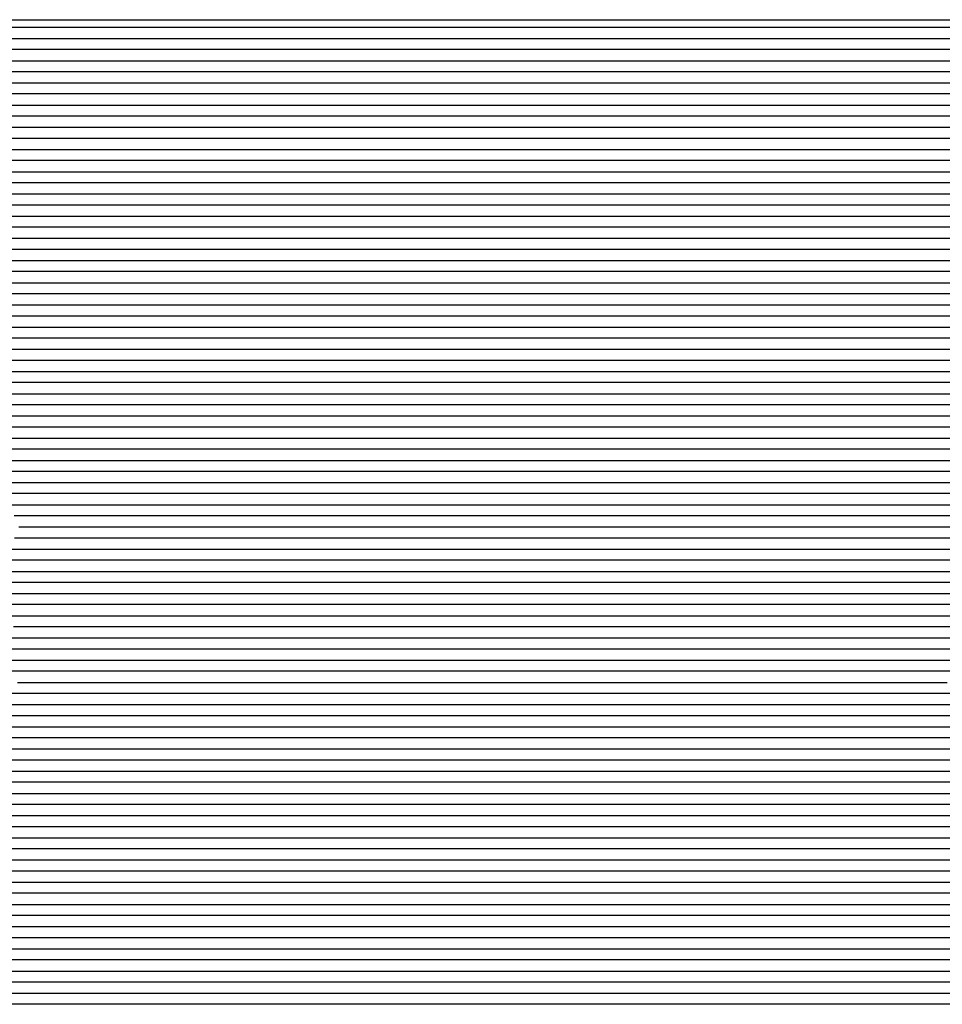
# Model space of a CAD drawing. Extents: x -4 to 4.3, y -2 to 2.5.
# Tile 49 of 108: x -0.89 to 0.15, y 1.39 to 2.5. Entities that reach past the tile are written whole.
import ezdxf

# ---------------------------------------------------------------- set-up
doc = ezdxf.new("R2010")
doc.units = 0

msp = doc.modelspace()

# ---------------------------------------------------------------- linework, layer by layer
at = {"layer": 'Default', "color": 72, "linetype": 'CONTINUOUS'}
for p, q in [((-4, 2.496201, -0.103), (4.300752, 2.496201, -0.103)), ((4.300752, 2.48754, -0.103), (-4, 2.48754, -0.103)), ((-4, 2.47504, -0.103), (4.300752, 2.47504, -0.103)), ((4.300752, 2.46254, -0.103), (-4, 2.46254, -0.103)), ((-4, 2.45004, -0.103), (4.300752, 2.45004, -0.103)), ((4.300752, 2.43754, -0.103), (-4, 2.43754, -0.103)), ((-4, 2.42504, -0.103), (4.300752, 2.42504, -0.103)), ((4.300752, 2.41254, -0.103), (-4, 2.41254, -0.103)), ((-4, 2.40004, -0.103), (4.300752, 2.40004, -0.103)), ((4.300752, 2.38754, -0.103), (-4, 2.38754, -0.103)), ((-4, 2.37504, -0.103), (4.300752, 2.37504, -0.103)), ((4.300752, 2.36254, -0.103), (-4, 2.36254, -0.103)), ((-4, 2.35004, -0.103), (4.300752, 2.35004, -0.103)), ((4.300752, 2.33754, -0.103), (-4, 2.33754, -0.103)), ((-4, 2.32504, -0.103), (4.300752, 2.32504, -0.103)), ((4.300752, 2.31254, -0.103), (-4, 2.31254, -0.103)), ((-4, 2.30004, -0.103), (4.300752, 2.30004, -0.103)), ((4.300752, 2.28754, -0.103), (-4, 2.28754, -0.103)), ((-4, 2.27504, -0.103), (4.300752, 2.27504, -0.103)), ((4.300752, 2.26254, -0.103), (-4, 2.26254, -0.103)), ((-4, 2.25004, -0.103), (4.300752, 2.25004, -0.103)), ((4.300752, 2.23754, -0.103), (-4, 2.23754, -0.103)), ((-4, 2.22504, -0.103), (4.300752, 2.22504, -0.103)), ((4.300752, 2.21254, -0.103), (-4, 2.21254, -0.103)), ((-4, 2.20004, -0.103), (4.300752, 2.20004, -0.103)), ((4.300752, 2.18754, -0.103), (-4, 2.18754, -0.103)), ((-4, 2.17504, -0.103), (4.300752, 2.17504, -0.103)), ((4.300752, 2.16254, -0.103), (-4, 2.16254, -0.103)), ((-4, 2.15004, -0.103), (4.300752, 2.15004, -0.103)), ((4.300752, 2.13754, -0.103), (-4, 2.13754, -0.103)), ((-4, 2.12504, -0.103), (4.300752, 2.12504, -0.103)), ((4.300752, 2.11254, -0.103), (-4, 2.11254, -0.103)), ((-4, 2.10004, -0.103), (4.300752, 2.10004, -0.103)), ((4.300752, 2.08754, -0.103), (-4, 2.08754, -0.103)), ((-4, 2.07504, -0.103), (4.300752, 2.07504, -0.103)), ((4.300752, 2.06254, -0.103), (-4, 2.06254, -0.103)), ((-4, 2.05004, -0.103), (-0.170875, 2.05004, -0.103)), ((-0.170875, 2.05004, -0.103), (4.300752, 2.05004, -0.103)), ((-0.247013, 2.03754, -0.10347), (-4, 2.03754, -0.103)), ((-0.168927, 2.03754, -0.10356), (-0.247013, 2.03754, -0.10347)), ((-0.153304, 2.03754, -0.104654), (-0.168927, 2.03754, -0.10356)), ((-0.122116, 2.03754, -0.104877), (-0.153304, 2.03754, -0.104654)), ((-0.106491, 2.03754, -0.103473), (-0.122116, 2.03754, -0.104877)), ((-0.075248, 2.03754, -0.103), (-0.106491, 2.03754, -0.103473)), ((4.300752, 2.03754, -0.103), (-0.075248, 2.03754, -0.103)), ((-4, 2.02504, -0.103), (-0.452125, 2.02504, -0.103)), ((-0.452125, 2.02504, -0.103), (-0.358376, 2.02504, -0.103254)), ((-0.358376, 2.02504, -0.103254), (-0.342751, 2.02504, -0.104117)), ((-0.342751, 2.02504, -0.104117), (-0.264652, 2.02504, -0.104292)), ((-0.264652, 2.02504, -0.104292), (-0.249027, 2.02504, -0.104632)), ((-0.249027, 2.02504, -0.104632), (-0.233406, 2.02504, -0.106312)), ((-0.233406, 2.02504, -0.106312), (-0.170996, 2.02504, -0.106343)), ((-0.170996, 2.02504, -0.106343), (-0.155371, 2.02504, -0.107169)), ((-0.155371, 2.02504, -0.107169), (-0.139768, 2.02504, -0.108564)), ((-0.139768, 2.02504, -0.108564), (-0.124205, 2.02504, -0.109168)), ((-0.124205, 2.02504, -0.109168), (-0.108591, 2.02504, -0.106405)), ((-0.108591, 2.02504, -0.106405), (-0.062049, 2.02504, -0.103232)), ((-0.062049, 2.02504, -0.103232), (4.300752, 2.02504, -0.103)), ((-0.511415, 2.01254, -0.103488), (-4, 2.01254, -0.103)), ((-0.448937, 2.01254, -0.103847), (-0.511415, 2.01254, -0.103488)), ((-0.417715, 2.01254, -0.105603), (-0.448937, 2.01254, -0.103847)), ((-0.355292, 2.01254, -0.105541), (-0.417715, 2.01254, -0.105603)), ((-0.324084, 2.01254, -0.108247), (-0.355292, 2.01254, -0.105541)), ((-0.292884, 2.01254, -0.108136), (-0.324084, 2.01254, -0.108247)), ((-0.168161, 2.01254, -0.09916), (-0.292884, 2.01254, -0.108136)), ((-0.121491, 2.01254, -0.100765), (-0.168161, 2.01254, -0.09916)), ((-0.106339, 2.01254, -0.103052), (-0.121491, 2.01254, -0.100765)), ((-0.090749, 2.01254, -0.107036), (-0.106339, 2.01254, -0.103052)), ((-0.075225, 2.01254, -0.105988), (-0.090749, 2.01254, -0.107036)), ((-0.059605, 2.01254, -0.104203), (-0.075225, 2.01254, -0.105988)), ((-0.028373, 2.01254, -0.103073), (-0.059605, 2.01254, -0.104203)), ((-0.012748, 2.01254, -0.103), (-0.028373, 2.01254, -0.103073)), ((4.300752, 2.01254, -0.103), (-0.012748, 2.01254, -0.103)), ((-4, 2.00004, -0.103), (-0.65525, 2.00004, -0.103)), ((-0.65525, 2.00004, -0.103), (-0.57713, 2.00004, -0.103476)), ((-0.57713, 2.00004, -0.103476), (-0.561505, 2.00004, -0.104874)), ((-0.561505, 2.00004, -0.104874), (-0.514692, 2.00004, -0.104965)), ((-0.514692, 2.00004, -0.104965), (-0.499067, 2.00004, -0.107265)), ((-0.499067, 2.00004, -0.107265), (-0.452359, 2.00004, -0.10721)), ((-0.452359, 2.00004, -0.10721), (-0.436734, 2.00004, -0.107604)), ((-0.436734, 2.00004, -0.107604), (-0.421114, 2.00004, -0.109371)), ((-0.421114, 2.00004, -0.109371), (-0.26534, 2.00004, -0.098041)), ((-0.26534, 2.00004, -0.098041), (-0.17178, 2.00004, -0.092164)), ((-0.17178, 2.00004, -0.092164), (-0.156185, 2.00004, -0.091854)), ((-0.156185, 2.00004, -0.091854), (-0.124953, 2.00004, -0.092773)), ((-0.124953, 2.00004, -0.092773), (-0.10933, 2.00004, -0.09505)), ((-0.10933, 2.00004, -0.09505), (-0.078633, 2.00004, -0.101518)), ((-0.078633, 2.00004, -0.101518), (-0.063293, 2.00004, -0.105882)), ((-0.063293, 2.00004, -0.105882), (-0.048264, 2.00004, -0.107282)), ((-0.048264, 2.00004, -0.107282), (-0.032706, 2.00004, -0.104883)), ((-0.032706, 2.00004, -0.104883), (-0.017264, 2.00004, -0.103489)), ((-0.017264, 2.00004, -0.103489), (4.300752, 2.00004, -0.103)), ((-0.711504, 1.98754, -0.103258), (-4, 1.98754, -0.103)), ((-0.69588, 1.98754, -0.104154), (-0.711504, 1.98754, -0.103258)), ((-0.649066, 1.98754, -0.104304), (-0.69588, 1.98754, -0.104154)), ((-0.633453, 1.98754, -0.105686), (-0.649066, 1.98754, -0.104304)), ((-0.617828, 1.98754, -0.106293), (-0.633453, 1.98754, -0.105686)), ((-0.571171, 1.98754, -0.106792), (-0.617828, 1.98754, -0.106293)), ((-0.555546, 1.98754, -0.10938), (-0.571171, 1.98754, -0.106792)), ((-0.540006, 1.98754, -0.10939), (-0.555546, 1.98754, -0.10938)), ((-0.50883, 1.98754, -0.106591), (-0.540006, 1.98754, -0.10939)), ((-0.337327, 1.98754, -0.095331), (-0.50883, 1.98754, -0.106591)), ((-0.165714, 1.98754, -0.085339), (-0.337327, 1.98754, -0.095331)), ((-0.119192, 1.98754, -0.086643), (-0.165714, 1.98754, -0.085339)), ((-0.073572, 1.98754, -0.09588), (-0.119192, 1.98754, -0.086643)), ((-0.036022, 1.98754, -0.107355), (-0.073572, 1.98754, -0.09588)), ((-0.028285, 1.98754, -0.10778), (-0.036022, 1.98754, -0.107355)), ((-0.012712, 1.98754, -0.105588), (-0.028285, 1.98754, -0.10778)), ((0.018502, 1.98754, -0.103292), (-0.012712, 1.98754, -0.105588)), ((0.034127, 1.98754, -0.103), (0.018502, 1.98754, -0.103292)), ((4.300752, 1.98754, -0.103), (0.034127, 1.98754, -0.103)), ((-4, 1.97504, -0.103), (-0.827125, 1.97504, -0.103)), ((-0.827125, 1.97504, -0.103), (-0.795875, 1.97504, -0.103056)), ((-0.795875, 1.97504, -0.103056), (-0.78025, 1.97504, -0.103816)), ((-0.78025, 1.97504, -0.103816), (-0.764644, 1.97504, -0.103835)), ((-0.764644, 1.97504, -0.103835), (-0.733416, 1.97504, -0.105581)), ((-0.733416, 1.97504, -0.105581), (-0.702192, 1.97504, -0.105657)), ((-0.702192, 1.97504, -0.105657), (-0.686568, 1.97504, -0.108249)), ((-0.686568, 1.97504, -0.108249), (-0.624283, 1.97504, -0.108798)), ((-0.624283, 1.97504, -0.108798), (-0.530889, 1.97504, -0.100003)), ((-0.530889, 1.97504, -0.100003), (-0.281376, 1.97504, -0.085069)), ((-0.281376, 1.97504, -0.085069), (-0.172155, 1.97504, -0.079376)), ((-0.172155, 1.97504, -0.079376), (-0.156549, 1.97504, -0.078895)), ((-0.156549, 1.97504, -0.078895), (-0.125311, 1.97504, -0.079961)), ((-0.125311, 1.97504, -0.079961), (-0.094257, 1.97504, -0.08511)), ((-0.094257, 1.97504, -0.08511), (-0.078874, 1.97504, -0.088297)), ((-0.078874, 1.97504, -0.088297), (-0.033417, 1.97504, -0.100965)), ((-0.033417, 1.97504, -0.100965), (-0.018423, 1.97504, -0.105778)), ((-0.018423, 1.97504, -0.105778), (-0.003546, 1.97504, -0.10831)), ((-0.003546, 1.97504, -0.10831), (0.004156, 1.97504, -0.106478)), ((0.004156, 1.97504, -0.106478), (0.027374, 1.97504, -0.103852)), ((0.027374, 1.97504, -0.103852), (0.042905, 1.97504, -0.103085)), ((0.042905, 1.97504, -0.103085), (4.300752, 1.97504, -0.103)), ((-0.849945, 1.96254, -0.103), (-4, 1.96254, -0.103)), ((-0.787583, 1.96254, -0.105537), (-0.849945, 1.96254, -0.103)), ((-0.771958, 1.96254, -0.107213), (-0.787583, 1.96254, -0.105537)), ((-0.756598, 1.96254, -0.107228), (-0.771958, 1.96254, -0.107213)), ((-0.741006, 1.96254, -0.110136), (-0.756598, 1.96254, -0.107228)), ((-0.72543, 1.96254, -0.109112), (-0.741006, 1.96254, -0.110136)), ((-0.61647, 1.96254, -0.099808), (-0.72543, 1.96254, -0.109112)), ((-0.50742, 1.96254, -0.090872), (-0.61647, 1.96254, -0.099808)), ((-0.351399, 1.96254, -0.082484), (-0.50742, 1.96254, -0.090872)), ((-0.164112, 1.96254, -0.073092), (-0.351399, 1.96254, -0.082484)), ((-0.132977, 1.96254, -0.073229), (-0.164112, 1.96254, -0.073092)), ((-0.117599, 1.96254, -0.07509), (-0.132977, 1.96254, -0.073229)), ((-0.087047, 1.96254, -0.080603), (-0.117599, 1.96254, -0.07509)), ((-0.026706, 1.96254, -0.096231), (-0.087047, 1.96254, -0.080603)), ((0.010888, 1.96254, -0.107383), (-0.026706, 1.96254, -0.096231)), ((0.018602, 1.96254, -0.1083), (0.010888, 1.96254, -0.107383)), ((0.034156, 1.96254, -0.1058), (0.018602, 1.96254, -0.1083)), ((0.049759, 1.96254, -0.104314), (0.034156, 1.96254, -0.1058)), ((0.081002, 1.96254, -0.103), (0.049759, 1.96254, -0.104314)), ((4.300752, 1.96254, -0.103), (0.081002, 1.96254, -0.103)), ((-0.90525, 1.95004, -0.103), (-0.874002, 1.95004, -0.103215)), ((-0.874002, 1.95004, -0.103215), (-0.858377, 1.95004, -0.104248)), ((-0.858377, 1.95004, -0.104248), (-0.842786, 1.95004, -0.104618)), ((-0.842786, 1.95004, -0.104618), (-0.811625, 1.95004, -0.108296)), ((-0.811625, 1.95004, -0.108296), (-0.780694, 1.95004, -0.103554)), ((-0.780694, 1.95004, -0.103554), (-0.74963, 1.95004, -0.10242)), ((-0.74963, 1.95004, -0.10242), (-0.515899, 1.95004, -0.084674)), ((-0.515899, 1.95004, -0.084674), (-0.219432, 1.95004, -0.069551)), ((-0.219432, 1.95004, -0.069551), (-0.157, 1.95004, -0.066813)), ((-0.157, 1.95004, -0.066813), (-0.141386, 1.95004, -0.066932)), ((-0.141386, 1.95004, -0.066932), (-0.125761, 1.95004, -0.067766)), ((-0.125761, 1.95004, -0.067766), (-0.094766, 1.95004, -0.073234)), ((-0.094766, 1.95004, -0.073234), (-0.033764, 1.95004, -0.08794)), ((-0.033764, 1.95004, -0.08794), (0.011537, 1.95004, -0.100272)), ((0.011537, 1.95004, -0.100272), (0.041585, 1.95004, -0.109231)), ((0.041585, 1.95004, -0.109231), (0.049067, 1.95004, -0.107293)), ((0.049067, 1.95004, -0.107293), (0.072053, 1.95004, -0.104316)), ((0.072053, 1.95004, -0.104316), (0.087544, 1.95004, -0.103246)), ((0.087544, 1.95004, -0.103246), (4.300752, 1.95004, -0.103)), ((-0.879178, 1.93754, -0.105458), (-0.894791, 1.93754, -0.103778)), ((-0.863695, 1.93754, -0.106058), (-0.879178, 1.93754, -0.105458)), ((-0.848125, 1.93754, -0.108179), (-0.863695, 1.93754, -0.106058)), ((-0.832843, 1.93754, -0.106897), (-0.848125, 1.93754, -0.108179)), ((-0.802328, 1.93754, -0.099951), (-0.832843, 1.93754, -0.106897)), ((-0.786761, 1.93754, -0.096877), (-0.802328, 1.93754, -0.099951)), ((-0.771147, 1.93754, -0.095524), (-0.786761, 1.93754, -0.096877)), ((-0.739952, 1.93754, -0.094163), (-0.771147, 1.93754, -0.095524)), ((-0.64645, 1.93754, -0.087523), (-0.739952, 1.93754, -0.094163)), ((-0.506156, 1.93754, -0.077489), (-0.64645, 1.93754, -0.087523)), ((-0.3501, 1.93754, -0.069735), (-0.506156, 1.93754, -0.077489)), ((-0.162772, 1.93754, -0.061312), (-0.3501, 1.93754, -0.069735)), ((-0.131693, 1.93754, -0.061644), (-0.162772, 1.93754, -0.061312)), ((-0.101027, 1.93754, -0.066439), (-0.131693, 1.93754, -0.061644)), ((-0.055362, 1.93754, -0.076796), (-0.101027, 1.93754, -0.066439)), ((0.02025, 1.93754, -0.095679), (-0.055362, 1.93754, -0.076796)), ((0.065508, 1.93754, -0.108983), (0.02025, 1.93754, -0.095679)), ((0.081032, 1.93754, -0.106164), (0.065508, 1.93754, -0.108983)), ((0.096636, 1.93754, -0.104384), (0.081032, 1.93754, -0.106164)), ((0.112252, 1.93754, -0.103563), (0.096636, 1.93754, -0.104384)), ((0.143502, 1.93754, -0.103), (0.112252, 1.93754, -0.103563)), ((4.300752, 1.93754, -0.103), (0.143502, 1.93754, -0.103)), ((-0.889669, 1.92504, -0.107345), (-0.874225, 1.92504, -0.106747)), ((-0.874225, 1.92504, -0.106747), (-0.812548, 1.92504, -0.095132)), ((-0.812548, 1.92504, -0.095132), (-0.7819, 1.92504, -0.088883)), ((-0.7819, 1.92504, -0.088883), (-0.672981, 1.92504, -0.082486)), ((-0.672981, 1.92504, -0.082486), (-0.517092, 1.92504, -0.071868)), ((-0.517092, 1.92504, -0.071868), (-0.267391, 1.92504, -0.060114)), ((-0.267391, 1.92504, -0.060114), (-0.158102, 1.92504, -0.05599)), ((-0.158102, 1.92504, -0.05599), (-0.142484, 1.92504, -0.056039)), ((-0.142484, 1.92504, -0.056039), (-0.126859, 1.92504, -0.057194)), ((-0.126859, 1.92504, -0.057194), (-0.111276, 1.92504, -0.059364)), ((-0.111276, 1.92504, -0.059364), (-0.080436, 1.92504, -0.065515)), ((-0.080436, 1.92504, -0.065515), (0.010909, 1.92504, -0.087037)), ((0.010909, 1.92504, -0.087037), (0.056369, 1.92504, -0.09897)), ((0.056369, 1.92504, -0.09897), (0.086439, 1.92504, -0.107997)), ((0.086439, 1.92504, -0.107997), (0.093899, 1.92504, -0.108241)), ((0.093899, 1.92504, -0.108241), (0.116849, 1.92504, -0.104878)), ((0.116849, 1.92504, -0.104878), (0.132293, 1.92504, -0.103501)), ((0.132293, 1.92504, -0.103501), (4.300752, 1.92504, -0.103)), ((-0.786383, 1.91254, -0.083442), (-0.894269, 1.91254, -0.102283)), ((-0.770772, 1.91254, -0.08177), (-0.786383, 1.91254, -0.083442)), ((-0.739573, 1.91254, -0.080318), (-0.770772, 1.91254, -0.08177)), ((-0.599264, 1.91254, -0.070968), (-0.739573, 1.91254, -0.080318)), ((-0.474472, 1.91254, -0.063483), (-0.599264, 1.91254, -0.070968)), ((-0.255884, 1.91254, -0.054956), (-0.474472, 1.91254, -0.063483)), ((-0.146565, 1.91254, -0.051878), (-0.255884, 1.91254, -0.054956)), ((-0.131055, 1.91254, -0.052558), (-0.146565, 1.91254, -0.051878)), ((-0.100251, 1.91254, -0.056846), (-0.131055, 1.91254, -0.052558)), ((-0.05436, 1.91254, -0.065736), (-0.100251, 1.91254, -0.056846)), ((0.021656, 1.91254, -0.083456), (-0.05436, 1.91254, -0.065736)), ((0.081954, 1.91254, -0.099264), (0.021656, 1.91254, -0.083456)), ((0.112432, 1.91254, -0.1084), (0.081954, 1.91254, -0.099264)), ((0.143506, 1.91254, -0.104603), (0.112432, 1.91254, -0.1084)), ((0.159128, 1.91254, -0.103499), (0.143506, 1.91254, -0.104603)), ((-0.936634, 1.90004, -0.102413), (-0.829059, 1.90004, -0.084513)), ((-0.829059, 1.90004, -0.084513), (-0.782792, 1.90004, -0.076811)), ((-0.782792, 1.90004, -0.076811), (-0.767387, 1.90004, -0.075227)), ((-0.767387, 1.90004, -0.075227), (-0.595909, 1.90004, -0.064425)), ((-0.595909, 1.90004, -0.064425), (-0.486693, 1.90004, -0.058782)), ((-0.486693, 1.90004, -0.058782), (-0.330555, 1.90004, -0.053094)), ((-0.330555, 1.90004, -0.053094), (-0.15875, 1.90004, -0.048287)), ((-0.15875, 1.90004, -0.048287), (-0.143129, 1.90004, -0.048318)), ((-0.143129, 1.90004, -0.048318), (-0.127504, 1.90004, -0.049499)), ((-0.127504, 1.90004, -0.049499), (-0.096401, 1.90004, -0.053482)), ((-0.096401, 1.90004, -0.053482), (-0.065487, 1.90004, -0.058544)), ((-0.065487, 1.90004, -0.058544), (-0.019475, 1.90004, -0.068119)), ((-0.019475, 1.90004, -0.068119), (0.056662, 1.90004, -0.086029)), ((0.056662, 1.90004, -0.086029), (0.102116, 1.90004, -0.098012)), ((0.102116, 1.90004, -0.098012), (0.132166, 1.90004, -0.107112)), ((0.132166, 1.90004, -0.107112), (0.147078, 1.90004, -0.108214)), ((0.147078, 1.90004, -0.108214), (0.162661, 1.90004, -0.105492)), ((-0.770765, 1.88754, -0.06939), (-0.925362, 1.88754, -0.093074)), ((-0.755171, 1.88754, -0.068326), (-0.770765, 1.88754, -0.06939)), ((-0.630387, 1.88754, -0.06089), (-0.755171, 1.88754, -0.068326)), ((-0.505526, 1.88754, -0.054664), (-0.630387, 1.88754, -0.06089)), ((-0.30249, 1.88754, -0.048578), (-0.505526, 1.88754, -0.054664)), ((-0.146283, 1.88754, -0.045625), (-0.30249, 1.88754, -0.048578)), ((-0.130724, 1.88754, -0.046338), (-0.146283, 1.88754, -0.045625)), ((-0.099718, 1.88754, -0.049574), (-0.130724, 1.88754, -0.046338)), ((-0.053454, 1.88754, -0.056513), (-0.099718, 1.88754, -0.049574)), ((-0.007566, 1.88754, -0.065227), (-0.053454, 1.88754, -0.056513)), ((0.053267, 1.88754, -0.079362), (-0.007566, 1.88754, -0.065227)), ((0.128818, 1.88754, -0.098494), (0.053267, 1.88754, -0.079362)), ((0.159376, 1.88754, -0.107715), (0.128818, 1.88754, -0.098494)), ((-0.923409, 1.87504, -0.086402), (-0.784478, 1.87504, -0.065271)), ((-0.784478, 1.87504, -0.065271), (-0.769034, 1.87504, -0.06333)), ((-0.769034, 1.87504, -0.06333), (-0.597498, 1.87504, -0.054422)), ((-0.597498, 1.87504, -0.054422), (-0.503835, 1.87504, -0.050574)), ((-0.503835, 1.87504, -0.050574), (-0.285154, 1.87504, -0.045393)), ((-0.285154, 1.87504, -0.045393), (-0.160174, 1.87504, -0.043251)), ((-0.160174, 1.87504, -0.043251), (-0.144551, 1.87504, -0.043431)), ((-0.144551, 1.87504, -0.043431), (-0.113319, 1.87504, -0.045433)), ((-0.113319, 1.87504, -0.045433), (-0.06668, 1.87504, -0.050674)), ((-0.06668, 1.87504, -0.050674), (-0.035683, 1.87504, -0.055183)), ((-0.035683, 1.87504, -0.055183), (0.010502, 1.87504, -0.06379)), ((0.010502, 1.87504, -0.06379), (0.101966, 1.87504, -0.085065)), ((0.101966, 1.87504, -0.085065), (0.162473, 1.87504, -0.101254)), ((-0.77075, 1.86254, -0.058312), (-0.910069, 1.86254, -0.078299)), ((-0.755144, 1.86254, -0.057191), (-0.77075, 1.86254, -0.058312)), ((-0.692707, 1.86254, -0.054269), (-0.755144, 1.86254, -0.057191)), ((-0.505327, 1.86254, -0.047323), (-0.692707, 1.86254, -0.054269)), ((-0.364728, 1.86254, -0.044545), (-0.505327, 1.86254, -0.047323)), ((-0.16162, 1.86254, -0.041783), (-0.364728, 1.86254, -0.044545)), ((-0.130414, 1.86254, -0.042395), (-0.16162, 1.86254, -0.041783)), ((-0.068197, 1.86254, -0.047454), (-0.130414, 1.86254, -0.042395)), ((-0.037244, 1.86254, -0.051376), (-0.068197, 1.86254, -0.047454)), ((0.008925, 1.86254, -0.058624), (-0.037244, 1.86254, -0.051376)), ((0.054692, 1.86254, -0.068191), (0.008925, 1.86254, -0.058624)), ((0.115504, 1.86254, -0.08243), (0.054692, 1.86254, -0.068191)), ((0.175854, 1.86254, -0.097971), (0.115504, 1.86254, -0.08243)), ((-0.909211, 1.85004, -0.072427), (-0.831967, 1.85004, -0.06112)), ((-0.831967, 1.85004, -0.06112), (-0.769953, 1.85004, -0.053954)), ((-0.769953, 1.85004, -0.053954), (-0.660757, 1.85004, -0.049258)), ((-0.660757, 1.85004, -0.049258), (-0.504576, 1.85004, -0.044786)), ((-0.504576, 1.85004, -0.044786), (-0.301477, 1.85004, -0.041842)), ((-0.301477, 1.85004, -0.041842), (-0.160856, 1.85004, -0.040889)), ((-0.160856, 1.85004, -0.040889), (-0.113991, 1.85004, -0.04208)), ((-0.113991, 1.85004, -0.04208), (-0.067182, 1.85004, -0.045244)), ((-0.067182, 1.85004, -0.045244), (-0.020518, 1.85004, -0.050219)), ((-0.020518, 1.85004, -0.050219), (0.025915, 1.85004, -0.057342)), ((0.025915, 1.85004, -0.057342), (0.056715, 1.85004, -0.063074)), ((0.056715, 1.85004, -0.063074), (0.148161, 1.85004, -0.084424)), ((0.148161, 1.85004, -0.084424), (0.193654, 1.85004, -0.096035)), ((-0.879046, 1.83754, -0.062199), (-0.910016, 1.83754, -0.066653)), ((-0.801411, 1.83754, -0.052993), (-0.879046, 1.83754, -0.062199)), ((-0.754636, 1.83754, -0.049104), (-0.801411, 1.83754, -0.052993)), ((-0.676545, 1.83754, -0.046749), (-0.754636, 1.83754, -0.049104)), ((-0.504713, 1.83754, -0.042748), (-0.676545, 1.83754, -0.046749)), ((-0.285971, 1.83754, -0.040772), (-0.504713, 1.83754, -0.042748)), ((-0.114113, 1.83754, -0.041069), (-0.285971, 1.83754, -0.040772)), ((-0.051754, 1.83754, -0.044461), (-0.114113, 1.83754, -0.041069)), ((-0.005184, 1.83754, -0.04922), (-0.051754, 1.83754, -0.044461)), ((0.041119, 1.83754, -0.055644), (-0.005184, 1.83754, -0.04922)), ((0.087059, 1.83754, -0.064297), (0.041119, 1.83754, -0.055644)), ((0.132703, 1.83754, -0.074713), (0.087059, 1.83754, -0.064297)), ((0.208378, 1.83754, -0.093457), (0.132703, 1.83754, -0.074713)), ((-0.911077, 1.82504, -0.061403), (-0.849174, 1.82504, -0.053927)), ((-0.849174, 1.82504, -0.053927), (-0.771398, 1.82504, -0.04705)), ((-0.771398, 1.82504, -0.04705), (-0.708982, 1.82504, -0.044917)), ((-0.708982, 1.82504, -0.044917), (-0.521515, 1.82504, -0.041571)), ((-0.521515, 1.82504, -0.041571), (-0.287145, 1.82504, -0.040504)), ((-0.287145, 1.82504, -0.040504), (-0.11527, 1.82504, -0.040567)), ((-0.11527, 1.82504, -0.040567), (-0.068403, 1.82504, -0.041862)), ((-0.068403, 1.82504, -0.041862), (-0.006022, 1.82504, -0.046324)), ((-0.006022, 1.82504, -0.046324), (0.025089, 1.82504, -0.049792)), ((0.025089, 1.82504, -0.049792), (0.071545, 1.82504, -0.05661)), ((0.071545, 1.82504, -0.05661), (0.102366, 1.82504, -0.062373)), ((0.102366, 1.82504, -0.062373), (0.193859, 1.82504, -0.083434)), ((-0.83329, 1.81254, -0.048838), (-0.895539, 1.81254, -0.054898)), ((-0.755287, 1.81254, -0.043816), (-0.83329, 1.81254, -0.048838)), ((-0.661551, 1.81254, -0.042114), (-0.755287, 1.81254, -0.043816)), ((-0.474057, 1.81254, -0.040558), (-0.661551, 1.81254, -0.042114)), ((-0.083436, 1.81254, -0.040634), (-0.474057, 1.81254, -0.040558)), ((-0.021025, 1.81254, -0.043048), (-0.083436, 1.81254, -0.040634)), ((0.025623, 1.81254, -0.047092), (-0.021025, 1.81254, -0.043048)), ((0.072038, 1.81254, -0.052851), (0.025623, 1.81254, -0.047092)), ((0.118155, 1.81254, -0.060612), (0.072038, 1.81254, -0.052851)), ((0.148633, 1.81254, -0.066973), (0.118155, 1.81254, -0.060612)), ((0.270027, 1.81254, -0.096251), (0.148633, 1.81254, -0.066973)), ((-0.897465, 1.80004, -0.051115), (-0.819631, 1.80004, -0.045248)), ((-0.819631, 1.80004, -0.045248), (-0.757222, 1.80004, -0.042381)), ((-0.757222, 1.80004, -0.042381), (-0.616618, 1.80004, -0.040707)), ((-0.616618, 1.80004, -0.040707), (-0.085368, 1.80004, -0.0405)), ((-0.085368, 1.80004, -0.0405), (-0.038495, 1.80004, -0.041096)), ((-0.038495, 1.80004, -0.041096), (0.008341, 1.80004, -0.043441)), ((0.008341, 1.80004, -0.043441), (0.055088, 1.80004, -0.047578)), ((0.055088, 1.80004, -0.047578), (0.10165, 1.80004, -0.053537)), ((0.10165, 1.80004, -0.053537), (0.147941, 1.80004, -0.061716)), ((0.147941, 1.80004, -0.061716), (0.239507, 1.80004, -0.082399)), ((-0.880083, 1.78754, -0.046643), (-0.911259, 1.78754, -0.049247)), ((-0.817664, 1.78754, -0.043157), (-0.880083, 1.78754, -0.046643)), ((-0.755186, 1.78754, -0.041096), (-0.817664, 1.78754, -0.043157)), ((-0.630187, 1.78754, -0.040504), (-0.755186, 1.78754, -0.041096)), ((-0.02082, 1.78754, -0.040915), (-0.630187, 1.78754, -0.040504)), ((0.02597, 1.78754, -0.042892), (-0.02082, 1.78754, -0.040915)), ((0.088137, 1.78754, -0.048405), (0.02597, 1.78754, -0.042892)), ((0.134479, 1.78754, -0.054843), (0.088137, 1.78754, -0.048405)), ((0.180424, 1.78754, -0.063279), (0.134479, 1.78754, -0.054843)), ((-0.949653, 1.77504, -0.050035), (-0.887437, 1.77504, -0.044741)), ((-0.887437, 1.77504, -0.044741), (-0.825033, 1.77504, -0.041985)), ((-0.825033, 1.77504, -0.041985), (-0.746931, 1.77504, -0.040525)), ((-0.746931, 1.77504, -0.040525), (-0.028182, 1.77504, -0.040505)), ((-0.028182, 1.77504, -0.040505), (0.034306, 1.77504, -0.042004)), ((0.034306, 1.77504, -0.042004), (0.081113, 1.77504, -0.045204)), ((0.081113, 1.77504, -0.045204), (0.127774, 1.77504, -0.05021)), ((0.127774, 1.77504, -0.05021), (0.1742, 1.77504, -0.057367)), ((-0.849092, 1.76254, -0.041487), (-0.911554, 1.76254, -0.044118)), ((-0.770971, 1.76254, -0.040504), (-0.849092, 1.76254, -0.041487)), ((0.041507, 1.76254, -0.041248), (-0.770971, 1.76254, -0.040504)), ((0.088281, 1.76254, -0.043767), (0.041507, 1.76254, -0.041248)), ((0.134878, 1.76254, -0.048162), (0.088281, 1.76254, -0.043767)), ((0.181238, 1.76254, -0.054335), (0.134878, 1.76254, -0.048162)), ((-0.890964, 1.75004, -0.041566), (-0.81286, 1.75004, -0.040501)), ((-0.81286, 1.75004, -0.040501), (0.015265, 1.75004, -0.0405)), ((0.015265, 1.75004, -0.0405), (0.062137, 1.75004, -0.041118)), ((0.062137, 1.75004, -0.041118), (0.108979, 1.75004, -0.043526)), ((0.108979, 1.75004, -0.043526), (0.155715, 1.75004, -0.047653)), ((-0.86461, 1.73754, -0.04051), (-0.9271, 1.73754, -0.041796)), ((0.072879, 1.73754, -0.040825), (-0.86461, 1.73754, -0.04051)), ((0.119696, 1.73754, -0.042658), (0.072879, 1.73754, -0.040825)), ((0.166371, 1.73754, -0.046345), (0.119696, 1.73754, -0.042658)), ((-0.900383, 1.72504, -0.040561), (0.068366, 1.72504, -0.040503)), ((0.068366, 1.72504, -0.040503), (0.11524, 1.72504, -0.041211)), ((0.11524, 1.72504, -0.041211), (0.162068, 1.72504, -0.043736)), ((0.119842, 1.71254, -0.040772), (-0.911402, 1.71254, -0.0405)), ((0.166651, 1.71254, -0.042464), (0.119842, 1.71254, -0.040772)), ((-0.959682, 1.70004, -0.040531), (0.118442, 1.70004, -0.040505)), ((0.118442, 1.70004, -0.040505), (0.18093, 1.70004, -0.041967)), ((0.135583, 1.68754, -0.0405), (-0.973792, 1.68754, -0.040501)), ((0.198047, 1.68754, -0.04156), (0.135583, 1.68754, -0.0405)), ((-1.022108, 1.67504, -0.040564), (0.165389, 1.67504, -0.0405)), ((0.214572, 1.66254, -0.040683), (-1.035423, 1.66254, -0.040509)), ((-1.086788, 1.65004, -0.041146), (0.210049, 1.65004, -0.0405)), ((0.245326, 1.63754, -0.040506), (-1.067173, 1.63754, -0.0405)), ((-1.087709, 1.62504, -0.040509), (0.256038, 1.62504, -0.0405)), ((0.324305, 1.61254, -0.040927), (-1.097557, 1.61254, -0.040503)), ((-1.121904, 1.60004, -0.040867), (0.315564, 1.60004, -0.040501)), ((0.371864, 1.58754, -0.041003), (-1.112494, 1.58754, -0.0405)), ((-1.140438, 1.57504, -0.040968), (0.35952, 1.57504, -0.040504)), ((0.402347, 1.56254, -0.040658), (-1.128897, 1.56254, -0.040505)), ((-1.153957, 1.55004, -0.0409), (0.392864, 1.55004, -0.0405)), ((0.465498, 1.53754, -0.041014), (-1.128234, 1.53754, -0.0405)), ((-1.16456, 1.52504, -0.040886), (0.444775, 1.52504, -0.0405)), ((0.49895, 1.51254, -0.040736), (-1.157291, 1.51254, -0.040504)), ((-1.152648, 1.50004, -0.0405), (0.487977, 1.50004, -0.0405)), ((0.563477, 1.48754, -0.041492), (-1.15524, 1.48754, -0.0405)), ((-1.190539, 1.47504, -0.04092), (0.528142, 1.47504, -0.0405)), ((0.593849, 1.46254, -0.040969), (-1.156135, 1.46254, -0.0405)), ((-1.166643, 1.45004, -0.040556), (0.583341, 1.45004, -0.040502)), ((0.626799, 1.43754, -0.040708), (-1.138818, 1.43754, -0.0405)), ((-1.160424, 1.42504, -0.040766), (0.62079, 1.42504, -0.0405)), ((0.656744, 1.41254, -0.04058), (-1.140125, 1.41254, -0.0405)), ((-1.155386, 1.40004, -0.040899), (0.657058, 1.40004, -0.040501)), ((0.689701, 1.38754, -0.040674), (-1.122787, 1.38754, -0.0405))]:
    msp.add_line(p, q, dxfattribs=at)

doc.saveas('drawing.dxf')
